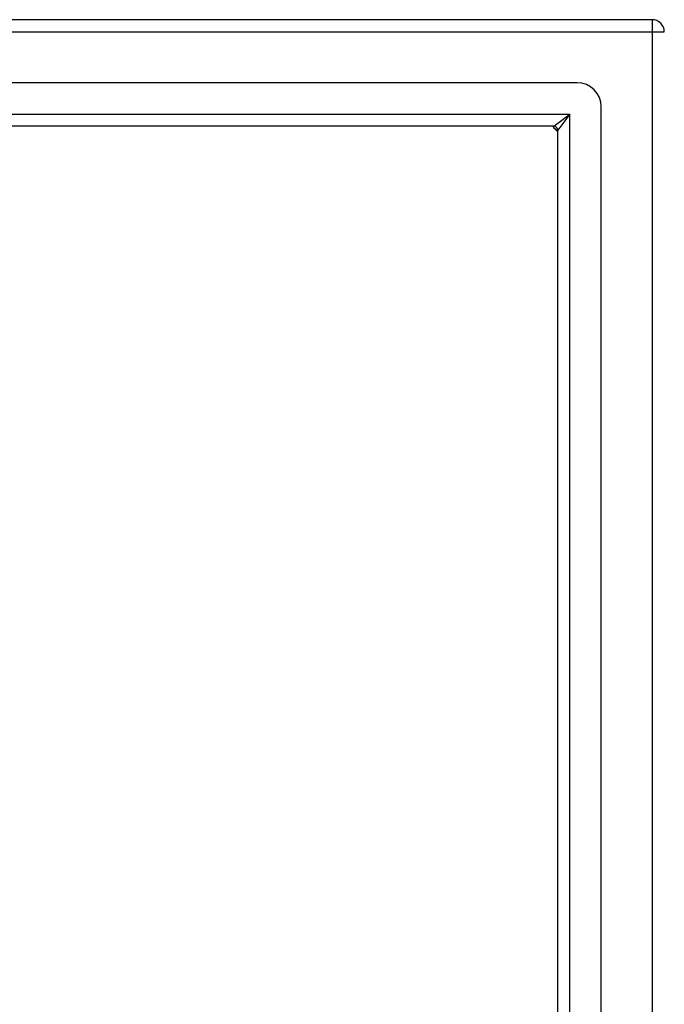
# Model space of a CAD drawing. Header units: inches. Extents: x 18 to 430, y 47 to 208.
# Tile 58 of 108: x 231.72 to 236.95, y 136.96 to 144.96. Entities that reach past the tile are written whole.
import ezdxf

# ---------------------------------------------------------------- set-up
doc = ezdxf.new("R2010")
doc.units = ezdxf.units.IN
doc.header["$MEASUREMENT"] = 0
doc.layers.add('Visible Edges(ANSI)', color=7, linetype='Continuous', lineweight=25)
doc.layers.add('Visible Tangent Edges(ANSI)', color=7, linetype='Continuous', lineweight=25)

msp = doc.modelspace()

# ---------------------------------------------------------------- linework, layer by layer
at = {"layer": 'Visible Edges(ANSI)'}
for p, q in [((236.8539, 144.9593), (195.0519, 144.9593)), ((236.2442, 144.4475), (195.6616, 144.4475)), ((236.4411, 113.668), (236.4411, 144.2507)), ((236.0557, 144.0932), (195.85, 144.0932)), ((236.0867, 113.8565), (236.0867, 144.0622))]:
    msp.add_line(p, q, dxfattribs=at)
for centre, radius, start, end in [((236.8539, 144.8603), 0.099, 0, 90), ((236.2442, 144.2507), 0.1969, 0, 90), ((236.2029, 144.2093), 0.195, 216.55532, 233.44468), ((236.0557, 144.0622), 0.031, 0, 90)]:
    msp.add_arc(centre, radius, start, end, dxfattribs=at)
at = {"layer": 'Visible Tangent Edges(ANSI)'}
for p, q in [((236.8539, 144.9593), (236.8539, 144.8603)), ((195.0519, 144.8603), (236.8539, 144.8603)), ((236.8539, 144.8603), (236.8539, 113.0583)), ((236.8539, 144.8603), (236.9529, 144.8603)), ((195.72, 144.1922), (236.1857, 144.1922)), ((236.0557, 144.0932), (236.1857, 144.1922)), ((236.1857, 144.1922), (236.0867, 144.0622)), ((236.1857, 113.7265), (236.1857, 144.1922))]:
    msp.add_line(p, q, dxfattribs=at)

doc.saveas('drawing.dxf')
